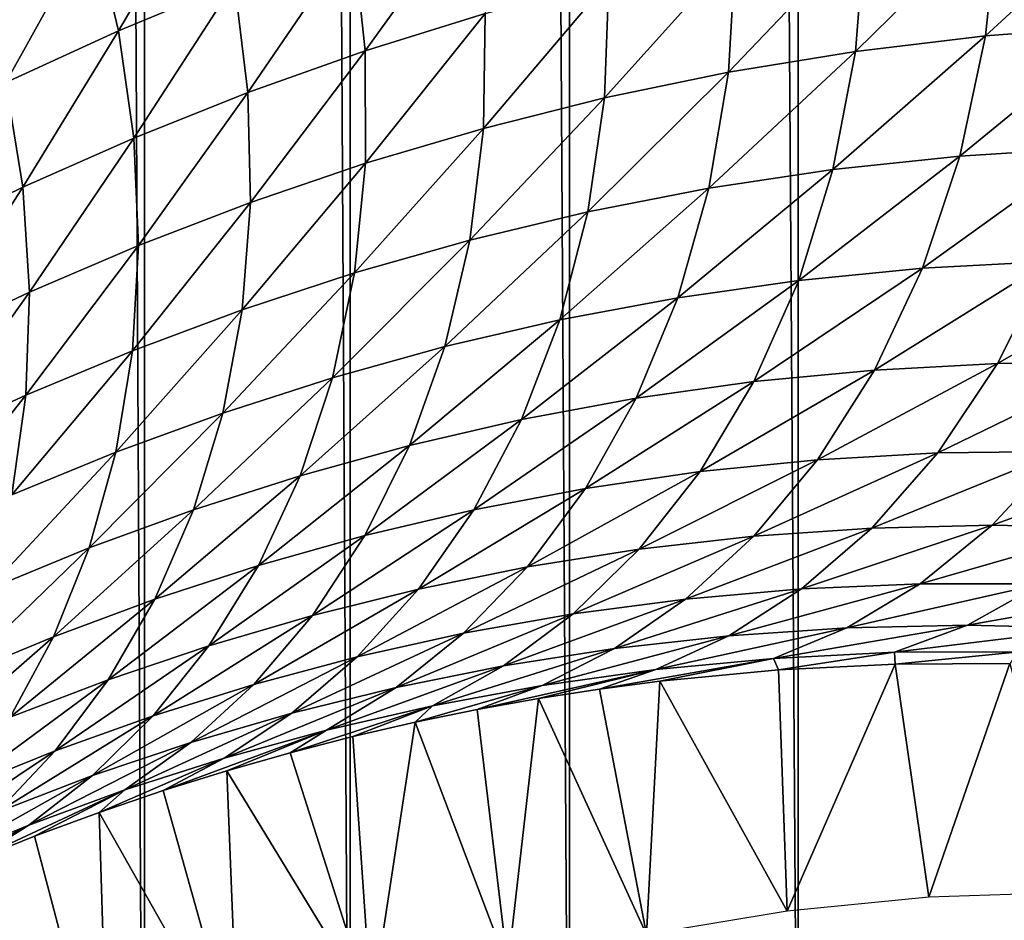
# Model space of a CAD drawing. Header units: millimetres. Extents: x -100 to 100, y -30 to 32.
# Tile 36 of 127: x -6.02 to -5.533, y -8.464 to -8.019. Entities that reach past the tile are written whole.
import ezdxf

# ---------------------------------------------------------------- set-up
doc = ezdxf.new("R2010")
doc.units = ezdxf.units.MM
doc.header["$LTSCALE"] = 81.481481
for name, color, linetype in [('3', 7, 'CONTINUOUS'), ('53', 7, 'CONTINUOUS'), ('6', 7, 'CONTINUOUS'), ('61', 7, 'CONTINUOUS'), ('62', 7, 'CONTINUOUS'), ('65', 7, 'CONTINUOUS'), ('70', 7, 'CONTINUOUS'), ('72', 7, 'CONTINUOUS'), ('75', 7, 'CONTINUOUS'), ('81', 7, 'CONTINUOUS'), ('83', 7, 'CONTINUOUS')]:
    doc.layers.add(name, color=color, linetype=linetype)

msp = doc.modelspace()

# ---------------------------------------------------------------- linework, layer by layer
at = {"layer": '3', "color": 7, "linetype": 'Continuous'}
for points in [[(-100, 30, -2), (100, 30, -2), (-100, -30, -2), (-100, 30, -2)], [(-100, -30, -2), (100, 30, -2), (100, -30, -2), (-100, -30, -2)]]:
    msp.add_3dface(points, dxfattribs=at)
at = {"layer": '53', "color": 7, "linetype": 'Continuous'}
for points in [[(79, 27.8, 669.2), (-79, 27.8, 669.2), (79, -27.8, 669.2), (79, 27.8, 669.2)], [(79, -27.8, 669.2), (-79, 27.8, 669.2), (-79, -27.8, 669.2), (79, -27.8, 669.2)]]:
    msp.add_3dface(points, dxfattribs=at)
at = {"layer": '6', "color": 7, "linetype": 'Continuous'}
for points in [[(-98, -28), (98, -28), (-98, 28), (-98, -28)], [(-98, 28), (98, -28), (98, 28), (-98, 28)]]:
    msp.add_3dface(points, dxfattribs=at)
at = {"layer": '61', "color": 7, "linetype": 'Continuous'}
for points in [[(51, 23, 14), (51, -23, 14), (-50, -23, 14), (51, 23, 14)], [(-50, 23, 14), (51, 23, 14), (-50, -23, 14), (-50, 23, 14)]]:
    msp.add_3dface(points, dxfattribs=at)
at = {"layer": '62', "color": 7, "linetype": 'Continuous'}
for points in [[(-50, -23, 18), (51, -23, 18), (-50, 23, 18), (-50, -23, 18)], [(-50, 23, 18), (51, -23, 18), (51, 23, 18), (-50, 23, 18)]]:
    msp.add_3dface(points, dxfattribs=at)
at = {"layer": '65', "linetype": 'Continuous'}
for points in [[(-5.95805, 8.81026, 3.1), (-6.05128, 8.8793, 3.1), (-5.95805, -8.81026, 3.1), (-5.95805, 8.81026, 3.1)], [(-5.95805, -8.81026, 3.1), (-6.05128, 8.8793, 3.1), (-6.05128, -8.8793, 3.1), (-5.95805, -8.81026, 3.1)], [(-5.85631, 8.75457, 3.1), (-5.95805, 8.81026, 3.1), (-5.85631, -8.75457, 3.1), (-5.85631, 8.75457, 3.1)], [(-5.85631, -8.75457, 3.1), (-5.95805, 8.81026, 3.1), (-5.95805, -8.81026, 3.1), (-5.85631, -8.75457, 3.1)], [(-5.7479, 8.71324, 3.1), (-5.85631, 8.75457, 3.1), (-5.7479, -8.71324, 3.1), (-5.7479, 8.71324, 3.1)], [(-5.7479, -8.71324, 3.1), (-5.85631, 8.75457, 3.1), (-5.85631, -8.75457, 3.1), (-5.7479, -8.71324, 3.1)], [(-5.63487, 8.68705, 3.1), (-5.7479, 8.71324, 3.1), (-5.63487, -8.68705, 3.1), (-5.63487, 8.68705, 3.1)], [(-5.63487, -8.68705, 3.1), (-5.7479, 8.71324, 3.1), (-5.7479, -8.71324, 3.1), (-5.63487, -8.68705, 3.1)], [(-5.51934, 8.6765, 3.1), (-5.63487, 8.68705, 3.1), (-5.51934, -8.6765, 3.1), (-5.51934, 8.6765, 3.1)], [(-5.51934, -8.6765, 3.1), (-5.63487, 8.68705, 3.1), (-5.63487, -8.68705, 3.1), (-5.51934, -8.6765, 3.1)]]:
    msp.add_3dface(points, dxfattribs=at)
at = {"layer": '70', "color": 253, "linetype": 'Continuous', "true_color": 0xaab4c3}
for points in [[(-5.98336, -7.97256, 7.66234), (-5.92544, -7.94733, 7.56939), (-5.97083, -8.02466, 7.65299), (-5.98336, -7.97256, 7.66234)], [(-5.97083, -8.02466, 7.65299), (-5.92544, -7.94733, 7.56939), (-5.91359, -8.00082, 7.56035), (-5.97083, -8.02466, 7.65299)], [(-5.85477, -7.97888, 7.46909), (-5.79433, -7.95899, 7.37939), (-5.84897, -8.03466, 7.45665), (-5.85477, -7.97888, 7.46909)], [(-5.84897, -8.03466, 7.45665), (-5.79433, -7.95899, 7.37939), (-5.78953, -8.01615, 7.36709), (-5.84897, -8.03466, 7.45665)], [(-5.53578, -7.96533, 7.0279), (-5.46824, -7.9591, 6.94876), (-5.54221, -8.02722, 7.01137), (-5.53578, -7.96533, 7.0279)], [(-5.54221, -8.02722, 7.01137), (-5.46824, -7.9591, 6.94876), (-5.47631, -8.02227, 6.93215), (-5.54221, -8.02722, 7.01137)], [(-5.60167, -7.97429, 7.1095), (-5.53578, -7.96533, 7.0279), (-5.60657, -8.03491, 7.09306), (-5.60167, -7.97429, 7.1095)], [(-5.60657, -8.03491, 7.09306), (-5.53578, -7.96533, 7.0279), (-5.54221, -8.02722, 7.01137), (-5.60657, -8.03491, 7.09306)], [(-6.03963, -7.99957, 7.75649), (-5.98336, -7.97256, 7.66234), (-6.02649, -8.0503, 7.74685), (-6.03963, -7.99957, 7.75649)], [(-6.02649, -8.0503, 7.74685), (-5.98336, -7.97256, 7.66234), (-5.97083, -8.02466, 7.65299), (-6.02649, -8.0503, 7.74685)], [(-5.66591, -7.98583, 7.19335), (-5.60167, -7.97429, 7.1095), (-5.66939, -8.04518, 7.17699), (-5.66591, -7.98583, 7.19335)], [(-5.66939, -8.04518, 7.17699), (-5.60167, -7.97429, 7.1095), (-5.60657, -8.03491, 7.09306), (-5.66939, -8.04518, 7.17699)], [(-5.91359, -8.00082, 7.56035), (-5.85477, -7.97888, 7.46909), (-5.90688, -8.05523, 7.54779), (-5.91359, -8.00082, 7.56035)], [(-5.90688, -8.05523, 7.54779), (-5.85477, -7.97888, 7.46909), (-5.84897, -8.03466, 7.45665), (-5.90688, -8.05523, 7.54779)], [(-5.72852, -7.99983, 7.27926), (-5.66591, -7.98583, 7.19335), (-5.73067, -8.05791, 7.26301), (-5.72852, -7.99983, 7.27926)], [(-5.73067, -8.05791, 7.26301), (-5.66591, -7.98583, 7.19335), (-5.66939, -8.04518, 7.17699), (-5.73067, -8.05791, 7.26301)], [(-5.97083, -8.02466, 7.65299), (-5.91359, -8.00082, 7.56035), (-5.96327, -8.07772, 7.64033), (-5.97083, -8.02466, 7.65299)], [(-5.96327, -8.07772, 7.64033), (-5.91359, -8.00082, 7.56035), (-5.90688, -8.05523, 7.54779), (-5.96327, -8.07772, 7.64033)], [(-5.78953, -8.01615, 7.36709), (-5.72852, -7.99983, 7.27926), (-5.79045, -8.07296, 7.35095), (-5.78953, -8.01615, 7.36709)], [(-5.79045, -8.07296, 7.35095), (-5.72852, -7.99983, 7.27926), (-5.73067, -8.05791, 7.26301), (-5.79045, -8.07296, 7.35095)], [(-5.84897, -8.03466, 7.45665), (-5.78953, -8.01615, 7.36709), (-5.84874, -8.09021, 7.44063), (-5.84897, -8.03466, 7.45665)], [(-5.84874, -8.09021, 7.44063), (-5.78953, -8.01615, 7.36709), (-5.79045, -8.07296, 7.35095), (-5.84874, -8.09021, 7.44063)], [(-6.02649, -8.0503, 7.74685), (-5.97083, -8.02466, 7.65299), (-6.01814, -8.10203, 7.73411), (-6.02649, -8.0503, 7.74685)], [(-6.01814, -8.10203, 7.73411), (-5.97083, -8.02466, 7.65299), (-5.96327, -8.07772, 7.64033), (-6.01814, -8.10203, 7.73411)], [(-5.54221, -8.02722, 7.01137), (-5.47631, -8.02227, 6.93215), (-5.55492, -8.08659, 6.98996), (-5.54221, -8.02722, 7.01137)], [(-5.55492, -8.08659, 6.98996), (-5.47631, -8.02227, 6.93215), (-5.49071, -8.08262, 6.91024), (-5.55492, -8.08659, 6.98996)], [(-5.60657, -8.03491, 7.09306), (-5.54221, -8.02722, 7.01137), (-5.61768, -8.09327, 7.07211), (-5.60657, -8.03491, 7.09306)], [(-5.61768, -8.09327, 7.07211), (-5.54221, -8.02722, 7.01137), (-5.55492, -8.08659, 6.98996), (-5.61768, -8.09327, 7.07211)], [(-5.90688, -8.05523, 7.54779), (-5.84897, -8.03466, 7.45665), (-5.90556, -8.10952, 7.53188), (-5.90688, -8.05523, 7.54779)], [(-5.90556, -8.10952, 7.53188), (-5.84897, -8.03466, 7.45665), (-5.84874, -8.09021, 7.44063), (-5.90556, -8.10952, 7.53188)], [(-5.66939, -8.04518, 7.17699), (-5.60657, -8.03491, 7.09306), (-5.67897, -8.10252, 7.15648), (-5.66939, -8.04518, 7.17699)], [(-5.67897, -8.10252, 7.15648), (-5.60657, -8.03491, 7.09306), (-5.61768, -8.09327, 7.07211), (-5.67897, -8.10252, 7.15648)], [(-5.73067, -8.05791, 7.26301), (-5.66939, -8.04518, 7.17699), (-5.73881, -8.11421, 7.2429), (-5.73067, -8.05791, 7.26301)], [(-5.73881, -8.11421, 7.2429), (-5.66939, -8.04518, 7.17699), (-5.67897, -8.10252, 7.15648), (-5.73881, -8.11421, 7.2429)], [(-6.07144, -8.12806, 7.82896), (-6.02649, -8.0503, 7.74685), (-6.01814, -8.10203, 7.73411), (-6.07144, -8.12806, 7.82896)], [(-5.96327, -8.07772, 7.64033), (-5.90688, -8.05523, 7.54779), (-5.96093, -8.13077, 7.62454), (-5.96327, -8.07772, 7.64033)], [(-5.96093, -8.13077, 7.62454), (-5.90688, -8.05523, 7.54779), (-5.90556, -8.10952, 7.53188), (-5.96093, -8.13077, 7.62454)], [(-5.79045, -8.07296, 7.35095), (-5.73067, -8.05791, 7.26301), (-5.79721, -8.12821, 7.33122), (-5.79045, -8.07296, 7.35095)], [(-5.79721, -8.12821, 7.33122), (-5.73067, -8.05791, 7.26301), (-5.73881, -8.11421, 7.2429), (-5.79721, -8.12821, 7.33122)], [(-5.84874, -8.09021, 7.44063), (-5.79045, -8.07296, 7.35095), (-5.85419, -8.1444, 7.42126), (-5.84874, -8.09021, 7.44063)], [(-5.85419, -8.1444, 7.42126), (-5.79045, -8.07296, 7.35095), (-5.79721, -8.12821, 7.33122), (-5.85419, -8.1444, 7.42126)], [(-6.01814, -8.10203, 7.73411), (-5.96327, -8.07772, 7.64033), (-6.01482, -8.15384, 7.71844), (-6.01814, -8.10203, 7.73411)], [(-6.01482, -8.15384, 7.71844), (-5.96327, -8.07772, 7.64033), (-5.96093, -8.13077, 7.62454), (-6.01482, -8.15384, 7.71844)], [(-5.55492, -8.08659, 6.98996), (-5.49071, -8.08262, 6.91024), (-5.57346, -8.14207, 6.96431), (-5.55492, -8.08659, 6.98996)], [(-5.57346, -8.14207, 6.96431), (-5.49071, -8.08262, 6.91024), (-5.51093, -8.13873, 6.88373), (-5.57346, -8.14207, 6.96431)], [(-5.61768, -8.09327, 7.07211), (-5.55492, -8.08659, 6.98996), (-5.63459, -8.14808, 7.04725), (-5.61768, -8.09327, 7.07211)], [(-5.63459, -8.14808, 7.04725), (-5.55492, -8.08659, 6.98996), (-5.57346, -8.14207, 6.96431), (-5.63459, -8.14808, 7.04725)], [(-5.90556, -8.10952, 7.53188), (-5.84874, -8.09021, 7.44063), (-5.90976, -8.16265, 7.51285), (-5.90556, -8.10952, 7.53188)], [(-5.90976, -8.16265, 7.51285), (-5.84874, -8.09021, 7.44063), (-5.85419, -8.1444, 7.42126), (-5.90976, -8.16265, 7.51285)], [(-5.67897, -8.10252, 7.15648), (-5.61768, -8.09327, 7.07211), (-5.6943, -8.15662, 7.13235), (-5.67897, -8.10252, 7.15648)], [(-5.6943, -8.15662, 7.13235), (-5.61768, -8.09327, 7.07211), (-5.63459, -8.14808, 7.04725), (-5.6943, -8.15662, 7.13235)], [(-6.07144, -8.12806, 7.82896), (-6.01814, -8.10203, 7.73411), (-6.06722, -8.17865, 7.8134), (-6.07144, -8.12806, 7.82896)], [(-6.06722, -8.17865, 7.8134), (-6.01814, -8.10203, 7.73411), (-6.01482, -8.15384, 7.71844), (-6.06722, -8.17865, 7.8134)], [(-5.73881, -8.11421, 7.2429), (-5.67897, -8.10252, 7.15648), (-5.75261, -8.16758, 7.21945), (-5.73881, -8.11421, 7.2429)], [(-5.75261, -8.16758, 7.21945), (-5.67897, -8.10252, 7.15648), (-5.6943, -8.15662, 7.13235), (-5.75261, -8.16758, 7.21945)], [(-5.96093, -8.13077, 7.62454), (-5.90556, -8.10952, 7.53188), (-5.96394, -8.18282, 7.60584), (-5.96093, -8.13077, 7.62454)], [(-5.96394, -8.18282, 7.60584), (-5.90556, -8.10952, 7.53188), (-5.90976, -8.16265, 7.51285), (-5.96394, -8.18282, 7.60584)], [(-5.79721, -8.12821, 7.33122), (-5.73881, -8.11421, 7.2429), (-5.80953, -8.18082, 7.30838), (-5.79721, -8.12821, 7.33122)], [(-5.80953, -8.18082, 7.30838), (-5.73881, -8.11421, 7.2429), (-5.75261, -8.16758, 7.21945), (-5.80953, -8.18082, 7.30838)], [(-5.85419, -8.1444, 7.42126), (-5.79721, -8.12821, 7.33122), (-5.86509, -8.19621, 7.399), (-5.85419, -8.1444, 7.42126)], [(-5.86509, -8.19621, 7.399), (-5.79721, -8.12821, 7.33122), (-5.80953, -8.18082, 7.30838), (-5.86509, -8.19621, 7.399)], [(-6.01482, -8.15384, 7.71844), (-5.96093, -8.13077, 7.62454), (-6.0167, -8.20482, 7.70005), (-6.01482, -8.15384, 7.71844)], [(-6.0167, -8.20482, 7.70005), (-5.96093, -8.13077, 7.62454), (-5.96394, -8.18282, 7.60584), (-6.0167, -8.20482, 7.70005)], [(-5.63459, -8.14808, 7.04725), (-5.57346, -8.14207, 6.96431), (-5.65675, -8.19812, 7.01917), (-5.63459, -8.14808, 7.04725)], [(-5.65675, -8.19812, 7.01917), (-5.57346, -8.14207, 6.96431), (-5.5972, -8.19238, 6.93517), (-5.65675, -8.19812, 7.01917)], [(-5.57346, -8.14207, 6.96431), (-5.51093, -8.13873, 6.88373), (-5.5972, -8.19238, 6.93517), (-5.57346, -8.14207, 6.96431)], [(-5.5972, -8.19238, 6.93517), (-5.51093, -8.13873, 6.88373), (-5.53627, -8.18924, 6.85344), (-5.5972, -8.19238, 6.93517)], [(-5.51093, -8.13873, 6.88373), (-5.44728, -8.13821, 6.80611), (-5.53627, -8.18924, 6.85344), (-5.51093, -8.13873, 6.88373)], [(-5.53627, -8.18924, 6.85344), (-5.44728, -8.13821, 6.80611), (-5.47421, -8.18886, 6.77455), (-5.53627, -8.18924, 6.85344)], [(-5.90976, -8.16265, 7.51285), (-5.85419, -8.1444, 7.42126), (-5.91929, -8.21364, 7.49114), (-5.90976, -8.16265, 7.51285)], [(-5.91929, -8.21364, 7.49114), (-5.85419, -8.1444, 7.42126), (-5.86509, -8.19621, 7.399), (-5.91929, -8.21364, 7.49114)], [(-5.6943, -8.15662, 7.13235), (-5.63459, -8.14808, 7.04725), (-5.71489, -8.20635, 7.10524), (-5.6943, -8.15662, 7.13235)], [(-5.71489, -8.20635, 7.10524), (-5.63459, -8.14808, 7.04725), (-5.65675, -8.19812, 7.01917), (-5.71489, -8.20635, 7.10524)], [(-6.06722, -8.17865, 7.8134), (-6.01482, -8.15384, 7.71844), (-6.06801, -8.22855, 7.79531), (-6.06722, -8.17865, 7.8134)], [(-6.06801, -8.22855, 7.79531), (-6.01482, -8.15384, 7.71844), (-6.0167, -8.20482, 7.70005), (-6.06801, -8.22855, 7.79531)], [(-5.75261, -8.16758, 7.21945), (-5.6943, -8.15662, 7.13235), (-5.77165, -8.21692, 7.19323), (-5.75261, -8.16758, 7.21945)], [(-5.77165, -8.21692, 7.19323), (-5.6943, -8.15662, 7.13235), (-5.71489, -8.20635, 7.10524), (-5.77165, -8.21692, 7.19323)], [(-5.96394, -8.18282, 7.60584), (-5.90976, -8.16265, 7.51285), (-5.97214, -8.23297, 7.58463), (-5.96394, -8.18282, 7.60584)], [(-5.97214, -8.23297, 7.58463), (-5.90976, -8.16265, 7.51285), (-5.91929, -8.21364, 7.49114), (-5.97214, -8.23297, 7.58463)], [(-5.80953, -8.18082, 7.30838), (-5.75261, -8.16758, 7.21945), (-5.82705, -8.22973, 7.28299), (-5.80953, -8.18082, 7.30838)], [(-5.82705, -8.22973, 7.28299), (-5.75261, -8.16758, 7.21945), (-5.77165, -8.21692, 7.19323), (-5.82705, -8.22973, 7.28299)], [(-5.86509, -8.19621, 7.399), (-5.80953, -8.18082, 7.30838), (-5.88111, -8.24465, 7.37436), (-5.86509, -8.19621, 7.399)], [(-5.88111, -8.24465, 7.37436), (-5.80953, -8.18082, 7.30838), (-5.82705, -8.22973, 7.28299), (-5.88111, -8.24465, 7.37436)], [(-6.0167, -8.20482, 7.70005), (-5.96394, -8.18282, 7.60584), (-6.02363, -8.25411, 7.67931), (-6.0167, -8.20482, 7.70005)], [(-6.02363, -8.25411, 7.67931), (-5.96394, -8.18282, 7.60584), (-5.97214, -8.23297, 7.58463), (-6.02363, -8.25411, 7.67931)], [(-5.5972, -8.19238, 6.93517), (-5.53627, -8.18924, 6.85344), (-5.62529, -8.23671, 6.90343), (-5.5972, -8.19238, 6.93517)], [(-5.62529, -8.23671, 6.90343), (-5.53627, -8.18924, 6.85344), (-5.56581, -8.23334, 6.82032), (-5.62529, -8.23671, 6.90343)], [(-5.53627, -8.18924, 6.85344), (-5.47421, -8.18886, 6.77455), (-5.56581, -8.23334, 6.82032), (-5.53627, -8.18924, 6.85344)], [(-5.56581, -8.23334, 6.82032), (-5.47421, -8.18886, 6.77455), (-5.50513, -8.23264, 6.73992), (-5.56581, -8.23334, 6.82032)], [(-5.91929, -8.21364, 7.49114), (-5.86509, -8.19621, 7.399), (-5.93385, -8.26156, 7.46719), (-5.91929, -8.21364, 7.49114)], [(-5.93385, -8.26156, 7.46719), (-5.86509, -8.19621, 7.399), (-5.88111, -8.24465, 7.37436), (-5.93385, -8.26156, 7.46719)], [(-5.65675, -8.19812, 7.01917), (-5.5972, -8.19238, 6.93517), (-5.68335, -8.24261, 6.98868), (-5.65675, -8.19812, 7.01917)], [(-5.68335, -8.24261, 6.98868), (-5.5972, -8.19238, 6.93517), (-5.62529, -8.23671, 6.90343), (-5.68335, -8.24261, 6.98868)], [(-5.71489, -8.20635, 7.10524), (-5.65675, -8.19812, 7.01917), (-5.73999, -8.25091, 7.0759), (-5.71489, -8.20635, 7.10524)], [(-5.73999, -8.25091, 7.0759), (-5.65675, -8.19812, 7.01917), (-5.68335, -8.24261, 6.98868), (-5.73999, -8.25091, 7.0759)], [(-6.06801, -8.22855, 7.79531), (-6.0167, -8.20482, 7.70005), (-6.07373, -8.27696, 7.77502), (-6.06801, -8.22855, 7.79531)], [(-6.07373, -8.27696, 7.77502), (-6.0167, -8.20482, 7.70005), (-6.02363, -8.25411, 7.67931), (-6.07373, -8.27696, 7.77502)], [(-5.77165, -8.21692, 7.19323), (-5.71489, -8.20635, 7.10524), (-5.79524, -8.26148, 7.16493), (-5.77165, -8.21692, 7.19323)], [(-5.79524, -8.26148, 7.16493), (-5.71489, -8.20635, 7.10524), (-5.73999, -8.25091, 7.0759), (-5.79524, -8.26148, 7.16493)], [(-5.97214, -8.23297, 7.58463), (-5.91929, -8.21364, 7.49114), (-5.98529, -8.28033, 7.56134), (-5.97214, -8.23297, 7.58463)], [(-5.98529, -8.28033, 7.56134), (-5.91929, -8.21364, 7.49114), (-5.93385, -8.26156, 7.46719), (-5.98529, -8.28033, 7.56134)], [(-5.82705, -8.22973, 7.28299), (-5.77165, -8.21692, 7.19323), (-5.84913, -8.27422, 7.25565), (-5.82705, -8.22973, 7.28299)], [(-5.84913, -8.27422, 7.25565), (-5.77165, -8.21692, 7.19323), (-5.79524, -8.26148, 7.16493), (-5.84913, -8.27422, 7.25565)], [(-5.88111, -8.24465, 7.37436), (-5.82705, -8.22973, 7.28299), (-5.90168, -8.289, 7.34791), (-5.88111, -8.24465, 7.37436)], [(-5.90168, -8.289, 7.34791), (-5.82705, -8.22973, 7.28299), (-5.84913, -8.27422, 7.25565), (-5.90168, -8.289, 7.34791)], [(-6.02363, -8.25411, 7.67931), (-5.97214, -8.23297, 7.58463), (-6.03541, -8.30087, 7.65664), (-6.02363, -8.25411, 7.67931)], [(-6.03541, -8.30087, 7.65664), (-5.97214, -8.23297, 7.58463), (-5.98529, -8.28033, 7.56134), (-6.03541, -8.30087, 7.65664)], [(-5.62529, -8.23671, 6.90343), (-5.56581, -8.23334, 6.82032), (-5.65673, -8.27451, 6.87002), (-5.62529, -8.23671, 6.90343)], [(-5.65673, -8.27451, 6.87002), (-5.56581, -8.23334, 6.82032), (-5.59848, -8.27049, 6.78541), (-5.65673, -8.27451, 6.87002)], [(-5.56581, -8.23334, 6.82032), (-5.50513, -8.23264, 6.73992), (-5.59848, -8.27049, 6.78541), (-5.56581, -8.23334, 6.82032)], [(-5.59848, -8.27049, 6.78541), (-5.50513, -8.23264, 6.73992), (-5.53892, -8.26905, 6.70337), (-5.59848, -8.27049, 6.78541)], [(-5.50513, -8.23264, 6.73992), (-5.4436, -8.23481, 6.66301), (-5.53892, -8.26905, 6.70337), (-5.50513, -8.23264, 6.73992)], [(-5.53892, -8.26905, 6.70337), (-5.4436, -8.23481, 6.66301), (-5.47834, -8.2704, 6.62465), (-5.53892, -8.26905, 6.70337)], [(-5.68335, -8.24261, 6.98868), (-5.62529, -8.23671, 6.90343), (-5.71348, -8.28096, 6.95664), (-5.68335, -8.24261, 6.98868)], [(-5.71348, -8.28096, 6.95664), (-5.62529, -8.23671, 6.90343), (-5.65673, -8.27451, 6.87002), (-5.71348, -8.28096, 6.95664)], [(-5.93385, -8.26156, 7.46719), (-5.88111, -8.24465, 7.37436), (-5.95294, -8.3057, 7.44157), (-5.93385, -8.26156, 7.46719)], [(-5.95294, -8.3057, 7.44157), (-5.88111, -8.24465, 7.37436), (-5.90168, -8.289, 7.34791), (-5.95294, -8.3057, 7.44157)], [(-5.73999, -8.25091, 7.0759), (-5.68335, -8.24261, 6.98868), (-5.76875, -8.28972, 7.04511), (-5.73999, -8.25091, 7.0759)], [(-5.76875, -8.28972, 7.04511), (-5.68335, -8.24261, 6.98868), (-5.71348, -8.28096, 6.95664), (-5.76875, -8.28972, 7.04511)], [(-5.79524, -8.26148, 7.16493), (-5.73999, -8.25091, 7.0759), (-5.82259, -8.30067, 7.13529), (-5.79524, -8.26148, 7.16493)], [(-5.82259, -8.30067, 7.13529), (-5.73999, -8.25091, 7.0759), (-5.76875, -8.28972, 7.04511), (-5.82259, -8.30067, 7.13529)], [(-5.98529, -8.28033, 7.56134), (-5.93385, -8.26156, 7.46719), (-6.00292, -8.32422, 7.53648), (-5.98529, -8.28033, 7.56134)], [(-6.00292, -8.32422, 7.53648), (-5.93385, -8.26156, 7.46719), (-5.95294, -8.3057, 7.44157), (-6.00292, -8.32422, 7.53648)], [(-5.84913, -8.27422, 7.25565), (-5.79524, -8.26148, 7.16493), (-5.87503, -8.31369, 7.22705), (-5.84913, -8.27422, 7.25565)], [(-5.87503, -8.31369, 7.22705), (-5.79524, -8.26148, 7.16493), (-5.82259, -8.30067, 7.13529), (-5.87503, -8.31369, 7.22705)], [(-5.59848, -8.27049, 6.78541), (-5.53892, -8.26905, 6.70337), (-5.63324, -8.30054, 6.74966), (-5.59848, -8.27049, 6.78541)], [(-5.63324, -8.30054, 6.74966), (-5.53892, -8.26905, 6.70337), (-5.5745, -8.298, 6.66592), (-5.63324, -8.30054, 6.74966)], [(-5.53892, -8.26905, 6.70337), (-5.47834, -8.2704, 6.62465), (-5.5745, -8.298, 6.66592), (-5.53892, -8.26905, 6.70337)], [(-5.90168, -8.289, 7.34791), (-5.84913, -8.27422, 7.25565), (-5.92613, -8.32867, 7.32028), (-5.90168, -8.289, 7.34791)], [(-5.92613, -8.32867, 7.32028), (-5.84913, -8.27422, 7.25565), (-5.87503, -8.31369, 7.22705), (-5.92613, -8.32867, 7.32028)], [(-5.65673, -8.27451, 6.87002), (-5.59848, -8.27049, 6.78541), (-5.69052, -8.30559, 6.83582), (-5.65673, -8.27451, 6.87002)], [(-5.69052, -8.30559, 6.83582), (-5.59848, -8.27049, 6.78541), (-5.63324, -8.30054, 6.74966), (-5.69052, -8.30559, 6.83582)], [(-5.5745, -8.298, 6.66592), (-5.47834, -8.2704, 6.62465), (-5.51453, -8.29815, 6.58535), (-5.5745, -8.298, 6.66592)], [(-5.71348, -8.28096, 6.95664), (-5.65673, -8.27451, 6.87002), (-5.74618, -8.31295, 6.92385), (-5.71348, -8.28096, 6.95664)], [(-5.74618, -8.31295, 6.92385), (-5.65673, -8.27451, 6.87002), (-5.69052, -8.30559, 6.83582), (-5.74618, -8.31295, 6.92385)], [(-6.03541, -8.30087, 7.65664), (-5.98529, -8.28033, 7.56134), (-6.05161, -8.34444, 7.6325), (-6.03541, -8.30087, 7.65664)], [(-6.05161, -8.34444, 7.6325), (-5.98529, -8.28033, 7.56134), (-6.00292, -8.32422, 7.53648), (-6.05161, -8.34444, 7.6325)], [(-5.76875, -8.28972, 7.04511), (-5.71348, -8.28096, 6.95664), (-5.80027, -8.32252, 7.01361), (-5.76875, -8.28972, 7.04511)], [(-5.80027, -8.32252, 7.01361), (-5.71348, -8.28096, 6.95664), (-5.74618, -8.31295, 6.92385), (-5.80027, -8.32252, 7.01361)], [(-5.95294, -8.3057, 7.44157), (-5.90168, -8.289, 7.34791), (-5.97593, -8.3455, 7.41483), (-5.95294, -8.3057, 7.44157)], [(-5.97593, -8.3455, 7.41483), (-5.90168, -8.289, 7.34791), (-5.92613, -8.32867, 7.32028), (-5.97593, -8.3455, 7.41483)], [(-5.82259, -8.30067, 7.13529), (-5.76875, -8.28972, 7.04511), (-5.85285, -8.33418, 7.10497), (-5.82259, -8.30067, 7.13529)], [(-5.85285, -8.33418, 7.10497), (-5.76875, -8.28972, 7.04511), (-5.80027, -8.32252, 7.01361), (-5.85285, -8.33418, 7.10497)], [(-5.63324, -8.30054, 6.74966), (-5.5745, -8.298, 6.66592), (-5.6691, -8.32374, 6.71394), (-5.63324, -8.30054, 6.74966)], [(-5.6691, -8.32374, 6.71394), (-5.5745, -8.298, 6.66592), (-5.61086, -8.31979, 6.62853), (-5.6691, -8.32374, 6.71394)], [(-5.5745, -8.298, 6.66592), (-5.51453, -8.29815, 6.58535), (-5.61086, -8.31979, 6.62853), (-5.5745, -8.298, 6.66592)], [(-5.61086, -8.31979, 6.62853), (-5.51453, -8.29815, 6.58535), (-5.55114, -8.31847, 6.54613), (-5.61086, -8.31979, 6.62853)], [(-5.51453, -8.29815, 6.58535), (-5.45355, -8.30121, 6.50865), (-5.55114, -8.31847, 6.54613), (-5.51453, -8.29815, 6.58535)], [(-5.87503, -8.31369, 7.22705), (-5.82259, -8.30067, 7.13529), (-5.90397, -8.34782, 7.19782), (-5.87503, -8.31369, 7.22705)], [(-5.90397, -8.34782, 7.19782), (-5.82259, -8.30067, 7.13529), (-5.85285, -8.33418, 7.10497), (-5.90397, -8.34782, 7.19782)], [(-5.69052, -8.30559, 6.83582), (-5.63324, -8.30054, 6.74966), (-5.72568, -8.3301, 6.80162), (-5.69052, -8.30559, 6.83582)], [(-5.72568, -8.3301, 6.80162), (-5.63324, -8.30054, 6.74966), (-5.6691, -8.32374, 6.71394), (-5.72568, -8.3301, 6.80162)], [(-5.55114, -8.31847, 6.54613), (-5.45355, -8.30121, 6.50865), (-5.4901, -8.32001, 6.46744), (-5.55114, -8.31847, 6.54613)], [(-6.00292, -8.32422, 7.53648), (-5.95294, -8.3057, 7.44157), (-6.02445, -8.36407, 7.51058), (-6.00292, -8.32422, 7.53648)], [(-6.02445, -8.36407, 7.51058), (-5.95294, -8.3057, 7.44157), (-5.97593, -8.3455, 7.41483), (-6.02445, -8.36407, 7.51058)], [(-5.74618, -8.31295, 6.92385), (-5.69052, -8.30559, 6.83582), (-5.78051, -8.33868, 6.89105), (-5.74618, -8.31295, 6.92385)], [(-5.78051, -8.33868, 6.89105), (-5.69052, -8.30559, 6.83582), (-5.72568, -8.3301, 6.80162), (-5.78051, -8.33868, 6.89105)], [(-5.80027, -8.32252, 7.01361), (-5.74618, -8.31295, 6.92385), (-5.83363, -8.34935, 6.98209), (-5.80027, -8.32252, 7.01361)], [(-5.83363, -8.34935, 6.98209), (-5.74618, -8.31295, 6.92385), (-5.78051, -8.33868, 6.89105), (-5.83363, -8.34935, 6.98209)], [(-5.92613, -8.32867, 7.32028), (-5.87503, -8.31369, 7.22705), (-5.95371, -8.36334, 7.29204), (-5.92613, -8.32867, 7.32028)], [(-5.95371, -8.36334, 7.29204), (-5.87503, -8.31369, 7.22705), (-5.90397, -8.34782, 7.19782), (-5.95371, -8.36334, 7.29204)], [(-5.85285, -8.33418, 7.10497), (-5.80027, -8.32252, 7.01361), (-5.88515, -8.36202, 7.07462), (-5.85285, -8.33418, 7.10497)], [(-5.88515, -8.36202, 7.07462), (-5.80027, -8.32252, 7.01361), (-5.83363, -8.34935, 6.98209), (-5.88515, -8.36202, 7.07462)], [(-5.6691, -8.32374, 6.71394), (-5.61086, -8.31979, 6.62853), (-5.70517, -8.34047, 6.67899), (-5.6691, -8.32374, 6.71394)], [(-5.70517, -8.34047, 6.67899), (-5.61086, -8.31979, 6.62853), (-5.64711, -8.33491, 6.592), (-5.70517, -8.34047, 6.67899)], [(-5.61086, -8.31979, 6.62853), (-5.55114, -8.31847, 6.54613), (-5.64711, -8.33491, 6.592), (-5.61086, -8.31979, 6.62853)], [(-5.64711, -8.33491, 6.592), (-5.55114, -8.31847, 6.54613), (-5.58729, -8.33192, 6.50787), (-5.64711, -8.33491, 6.592)], [(-5.55114, -8.31847, 6.54613), (-5.4901, -8.32001, 6.46744), (-5.58729, -8.33192, 6.50787), (-5.55114, -8.31847, 6.54613)], [(-5.58729, -8.33192, 6.50787), (-5.4901, -8.32001, 6.46744), (-5.52582, -8.33176, 6.42729), (-5.58729, -8.33192, 6.50787)], [(-6.05161, -8.34444, 7.6325), (-6.00292, -8.32422, 7.53648), (-6.0717, -8.38428, 7.60737), (-6.05161, -8.34444, 7.6325)], [(-6.0717, -8.38428, 7.60737), (-6.00292, -8.32422, 7.53648), (-6.02445, -8.36407, 7.51058), (-6.0717, -8.38428, 7.60737)], [(-5.72568, -8.3301, 6.80162), (-5.6691, -8.32374, 6.71394), (-5.76135, -8.34836, 6.76813), (-5.72568, -8.3301, 6.80162)], [(-5.76135, -8.34836, 6.76813), (-5.6691, -8.32374, 6.71394), (-5.70517, -8.34047, 6.67899), (-5.76135, -8.34836, 6.76813)], [(-5.97593, -8.3455, 7.41483), (-5.92613, -8.32867, 7.32028), (-6.00212, -8.38061, 7.38752), (-5.97593, -8.3455, 7.41483)], [(-6.00212, -8.38061, 7.38752), (-5.92613, -8.32867, 7.32028), (-5.95371, -8.36334, 7.29204), (-6.00212, -8.38061, 7.38752)], [(-5.78051, -8.33868, 6.89105), (-5.72568, -8.3301, 6.80162), (-5.8156, -8.35837, 6.85888), (-5.78051, -8.33868, 6.89105)], [(-5.8156, -8.35837, 6.85888), (-5.72568, -8.3301, 6.80162), (-5.76135, -8.34836, 6.76813), (-5.8156, -8.35837, 6.85888)], [(-5.64711, -8.33491, 6.592), (-5.58729, -8.33192, 6.50787), (-5.64453, -8.34063, 6.50403), (-5.64711, -8.33491, 6.592)], [(-5.64453, -8.34063, 6.50403), (-5.58729, -8.33192, 6.50787), (-5.58688, -8.33777, 6.42547), (-5.64453, -8.34063, 6.50403)], [(-5.58729, -8.33192, 6.50787), (-5.52582, -8.33176, 6.42729), (-5.58688, -8.33777, 6.42547), (-5.58729, -8.33192, 6.50787)], [(-5.58688, -8.33777, 6.42547), (-5.52582, -8.33176, 6.42729), (-5.53029, -8.33749, 6.35372), (-5.58688, -8.33777, 6.42547)], [(-5.90397, -8.34782, 7.19782), (-5.85285, -8.33418, 7.10497), (-5.93512, -8.37657, 7.16854), (-5.90397, -8.34782, 7.19782)], [(-5.93512, -8.37657, 7.16854), (-5.85285, -8.33418, 7.10497), (-5.88515, -8.36202, 7.07462), (-5.93512, -8.37657, 7.16854)], [(-5.70517, -8.34047, 6.67899), (-5.64711, -8.33491, 6.592), (-5.73311, -8.35014, 6.63551), (-5.70517, -8.34047, 6.67899)], [(-5.73311, -8.35014, 6.63551), (-5.64711, -8.33491, 6.592), (-5.70329, -8.34624, 6.58977), (-5.73311, -8.35014, 6.63551)], [(-5.70329, -8.34624, 6.58977), (-5.64711, -8.33491, 6.592), (-5.64453, -8.34063, 6.50403), (-5.70329, -8.34624, 6.58977)], [(-5.83363, -8.34935, 6.98209), (-5.78051, -8.33868, 6.89105), (-5.86801, -8.37039, 6.95113), (-5.83363, -8.34935, 6.98209)], [(-5.86801, -8.37039, 6.95113), (-5.78051, -8.33868, 6.89105), (-5.8156, -8.35837, 6.85888), (-5.86801, -8.37039, 6.95113)], [(-5.76135, -8.34836, 6.76813), (-5.70517, -8.34047, 6.67899), (-5.79354, -8.36025, 6.73271), (-5.76135, -8.34836, 6.76813)], [(-5.79354, -8.36025, 6.73271), (-5.70517, -8.34047, 6.67899), (-5.7632, -8.3548, 6.68314), (-5.79354, -8.36025, 6.73271)], [(-5.7632, -8.3548, 6.68314), (-5.70517, -8.34047, 6.67899), (-5.73311, -8.35014, 6.63551), (-5.7632, -8.3548, 6.68314)], [(-6.02445, -8.36407, 7.51058), (-5.97593, -8.3455, 7.41483), (-6.04925, -8.39953, 7.48413), (-6.02445, -8.36407, 7.51058)], [(-6.04925, -8.39953, 7.48413), (-5.97593, -8.3455, 7.41483), (-6.00212, -8.38061, 7.38752), (-6.04925, -8.39953, 7.48413)], [(-5.95371, -8.36334, 7.29204), (-5.90397, -8.34782, 7.19782), (-5.98364, -8.39289, 7.26375), (-5.95371, -8.36334, 7.29204)], [(-5.98364, -8.39289, 7.26375), (-5.90397, -8.34782, 7.19782), (-5.93512, -8.37657, 7.16854), (-5.98364, -8.39289, 7.26375)], [(-5.88515, -8.36202, 7.07462), (-5.83363, -8.34935, 6.98209), (-5.91867, -8.38429, 7.04478), (-5.88515, -8.36202, 7.07462)], [(-5.91867, -8.38429, 7.04478), (-5.83363, -8.34935, 6.98209), (-5.86801, -8.37039, 6.95113), (-5.91867, -8.38429, 7.04478)], [(-5.8156, -8.35837, 6.85888), (-5.76135, -8.34836, 6.76813), (-5.82414, -8.36651, 6.7843), (-5.8156, -8.35837, 6.85888)], [(-5.82414, -8.36651, 6.7843), (-5.76135, -8.34836, 6.76813), (-5.79354, -8.36025, 6.73271), (-5.82414, -8.36651, 6.7843)], [(-5.93512, -8.37657, 7.16854), (-5.88515, -8.36202, 7.07462), (-5.96769, -8.39999, 7.13972), (-5.93512, -8.37657, 7.16854)], [(-5.96769, -8.39999, 7.13972), (-5.88515, -8.36202, 7.07462), (-5.91867, -8.38429, 7.04478), (-5.96769, -8.39999, 7.13972)], [(-5.86801, -8.37039, 6.95113), (-5.8156, -8.35837, 6.85888), (-5.88596, -8.38157, 6.89339), (-5.86801, -8.37039, 6.95113)], [(-5.88596, -8.38157, 6.89339), (-5.8156, -8.35837, 6.85888), (-5.85495, -8.37361, 6.83785), (-5.88596, -8.38157, 6.89339)], [(-5.85495, -8.37361, 6.83785), (-5.8156, -8.35837, 6.85888), (-5.82414, -8.36651, 6.7843), (-5.85495, -8.37361, 6.83785)], [(-6.00212, -8.38061, 7.38752), (-5.95371, -8.36334, 7.29204), (-6.03079, -8.41088, 7.36014), (-6.00212, -8.38061, 7.38752)], [(-6.03079, -8.41088, 7.36014), (-5.95371, -8.36334, 7.29204), (-5.98364, -8.39289, 7.26375), (-6.03079, -8.41088, 7.36014)], [(-5.91867, -8.38429, 7.04478), (-5.86801, -8.37039, 6.95113), (-5.94876, -8.40027, 7.0112), (-5.91867, -8.38429, 7.04478)], [(-5.94876, -8.40027, 7.0112), (-5.86801, -8.37039, 6.95113), (-5.91724, -8.39045, 6.95115), (-5.94876, -8.40027, 7.0112)], [(-5.91724, -8.39045, 6.95115), (-5.86801, -8.37039, 6.95113), (-5.88596, -8.38157, 6.89339), (-5.91724, -8.39045, 6.95115)], [(-5.98364, -8.39289, 7.26375), (-5.93512, -8.37657, 7.16854), (-6.01517, -8.41737, 7.23588), (-5.98364, -8.39289, 7.26375)], [(-6.01517, -8.41737, 7.23588), (-5.93512, -8.37657, 7.16854), (-5.96769, -8.39999, 7.13972), (-6.01517, -8.41737, 7.23588)], [(-6.04925, -8.39953, 7.48413), (-6.00212, -8.38061, 7.38752), (-6.07663, -8.43043, 7.45761), (-6.04925, -8.39953, 7.48413)], [(-6.07663, -8.43043, 7.45761), (-6.00212, -8.38061, 7.38752), (-6.03079, -8.41088, 7.36014), (-6.07663, -8.43043, 7.45761)], [(-5.96769, -8.39999, 7.13972), (-5.91867, -8.38429, 7.04478), (-5.98048, -8.41107, 7.07343), (-5.96769, -8.39999, 7.13972)], [(-5.98048, -8.41107, 7.07343), (-5.91867, -8.38429, 7.04478), (-5.94876, -8.40027, 7.0112), (-5.98048, -8.41107, 7.07343)], [(-6.03079, -8.41088, 7.36014), (-5.98364, -8.39289, 7.26375), (-6.06121, -8.43632, 7.33315), (-6.03079, -8.41088, 7.36014)], [(-6.06121, -8.43632, 7.33315), (-5.98364, -8.39289, 7.26375), (-6.01517, -8.41737, 7.23588), (-6.06121, -8.43632, 7.33315)], [(-6.01517, -8.41737, 7.23588), (-5.96769, -8.39999, 7.13972), (-6.04463, -8.43581, 7.20522), (-6.01517, -8.41737, 7.23588)], [(-6.04463, -8.43581, 7.20522), (-5.96769, -8.39999, 7.13972), (-6.01242, -8.42289, 7.13805), (-6.04463, -8.43581, 7.20522)], [(-6.01242, -8.42289, 7.13805), (-5.96769, -8.39999, 7.13972), (-5.98048, -8.41107, 7.07343), (-6.01242, -8.42289, 7.13805)], [(-6.06121, -8.43632, 7.33315), (-6.01517, -8.41737, 7.23588), (-6.07703, -8.44984, 7.2748), (-6.06121, -8.43632, 7.33315)], [(-6.07703, -8.44984, 7.2748), (-6.01517, -8.41737, 7.23588), (-6.04463, -8.43581, 7.20522), (-6.07703, -8.44984, 7.2748)]]:
    msp.add_3dface(points, dxfattribs=at)
at = {"layer": '72', "color": 253, "linetype": 'Continuous', "true_color": 0xaab4c3}
for points in [[(-5.58688, -8.33777, 6.42547), (-5.53029, -8.33749, 6.35372), (-5.57025, -8.45302, 3.1), (-5.58688, -8.33777, 6.42547)], [(-5.57025, -8.45302, 3.1), (-5.53029, -8.33749, 6.35372), (-5.4999, -8.45072, 3.1), (-5.57025, -8.45302, 3.1)], [(-5.70329, -8.34624, 6.58977), (-5.64453, -8.34063, 6.50403), (-5.64031, -8.45991, 3.1), (-5.70329, -8.34624, 6.58977)], [(-5.64453, -8.34063, 6.50403), (-5.58688, -8.33777, 6.42547), (-5.64031, -8.45991, 3.1), (-5.64453, -8.34063, 6.50403)], [(-5.64031, -8.45991, 3.1), (-5.58688, -8.33777, 6.42547), (-5.57025, -8.45302, 3.1), (-5.64031, -8.45991, 3.1)], [(-5.73311, -8.35014, 6.63551), (-5.70329, -8.34624, 6.58977), (-5.70978, -8.47138, 3.1), (-5.73311, -8.35014, 6.63551)], [(-5.70978, -8.47138, 3.1), (-5.70329, -8.34624, 6.58977), (-5.64031, -8.45991, 3.1), (-5.70978, -8.47138, 3.1)], [(-5.7632, -8.3548, 6.68314), (-5.73311, -8.35014, 6.63551), (-5.70978, -8.47138, 3.1), (-5.7632, -8.3548, 6.68314)], [(-5.79354, -8.36025, 6.73271), (-5.7632, -8.3548, 6.68314), (-5.77836, -8.48737, 3.1), (-5.79354, -8.36025, 6.73271)], [(-5.77836, -8.48737, 3.1), (-5.7632, -8.3548, 6.68314), (-5.70978, -8.47138, 3.1), (-5.77836, -8.48737, 3.1)], [(-5.82414, -8.36651, 6.7843), (-5.79354, -8.36025, 6.73271), (-5.77836, -8.48737, 3.1), (-5.82414, -8.36651, 6.7843)], [(-5.85495, -8.37361, 6.83785), (-5.82414, -8.36651, 6.7843), (-5.84576, -8.50781, 3.1), (-5.85495, -8.37361, 6.83785)], [(-5.84576, -8.50781, 3.1), (-5.82414, -8.36651, 6.7843), (-5.77836, -8.48737, 3.1), (-5.84576, -8.50781, 3.1)], [(-5.88596, -8.38157, 6.89339), (-5.85495, -8.37361, 6.83785), (-5.84576, -8.50781, 3.1), (-5.88596, -8.38157, 6.89339)], [(-5.91724, -8.39045, 6.95115), (-5.88596, -8.38157, 6.89339), (-5.84576, -8.50781, 3.1), (-5.91724, -8.39045, 6.95115)], [(-5.94876, -8.40027, 7.0112), (-5.91724, -8.39045, 6.95115), (-5.91168, -8.53263, 3.1), (-5.94876, -8.40027, 7.0112)], [(-5.91168, -8.53263, 3.1), (-5.91724, -8.39045, 6.95115), (-5.84576, -8.50781, 3.1), (-5.91168, -8.53263, 3.1)], [(-5.98048, -8.41107, 7.07343), (-5.94876, -8.40027, 7.0112), (-5.91168, -8.53263, 3.1), (-5.98048, -8.41107, 7.07343)], [(-6.01242, -8.42289, 7.13805), (-5.98048, -8.41107, 7.07343), (-5.97584, -8.56171, 3.1), (-6.01242, -8.42289, 7.13805)], [(-5.97584, -8.56171, 3.1), (-5.98048, -8.41107, 7.07343), (-5.91168, -8.53263, 3.1), (-5.97584, -8.56171, 3.1)], [(-6.04463, -8.43581, 7.20522), (-6.01242, -8.42289, 7.13805), (-5.97584, -8.56171, 3.1), (-6.04463, -8.43581, 7.20522)], [(-6.03791, -8.5949, 3.1), (-6.04463, -8.43581, 7.20522), (-5.97584, -8.56171, 3.1), (-6.03791, -8.5949, 3.1)]]:
    msp.add_3dface(points, dxfattribs=at)
at = {"layer": '75', "linetype": 'Continuous'}
for points in [[(-79.5, -27.2149, 665.5), (-79.5, 29, 665.5), (79.5, 29, 665.5), (-79.5, -27.2149, 665.5)], [(79.5, -27.2149, 665.5), (-79.5, -27.2149, 665.5), (79.5, 29, 665.5), (79.5, -27.2149, 665.5)]]:
    msp.add_3dface(points, dxfattribs=at)
at = {"layer": '81', "linetype": 'Continuous'}
for points in [[(-79.5, 28.21493, 21.1358), (-60.32829, 28.10151, 22.38335), (79.5, -30.20258, 663.72839), (-79.5, 28.21493, 21.1358)], [(-79.5, -30.20258, 663.72839), (-79.5, 28.21493, 21.1358), (79.5, -30.20258, 663.72839), (-79.5, -30.20258, 663.72839)], [(-60.32829, 28.10151, 22.38335), (-60.17171, 28.10151, 22.38335), (79.5, -30.20258, 663.72839), (-60.32829, 28.10151, 22.38335)], [(-60.17171, 28.10151, 22.38335), (60.17171, 28.10151, 22.38335), (79.5, -30.20258, 663.72839), (-60.17171, 28.10151, 22.38335)]]:
    msp.add_3dface(points, dxfattribs=at)
at = {"layer": '83', "linetype": 'Continuous'}
for points in [[(79.5, 29.70877, 21.27161), (60.3398, 29.60777, 22.38257), (-79.5, -28.70874, 663.8642), (79.5, 29.70877, 21.27161)], [(79.5, -28.70874, 663.8642), (79.5, 29.70877, 21.27161), (-79.5, -28.70874, 663.8642), (79.5, -28.70874, 663.8642)], [(60.3398, 29.60777, 22.38257), (60.18235, 29.60764, 22.38397), (-79.5, -28.70874, 663.8642), (60.3398, 29.60777, 22.38257)], [(60.18235, 29.60764, 22.38397), (-60.18235, 29.60764, 22.38397), (-79.5, -28.70874, 663.8642), (60.18235, 29.60764, 22.38397)]]:
    msp.add_3dface(points, dxfattribs=at)

doc.saveas('drawing.dxf')
